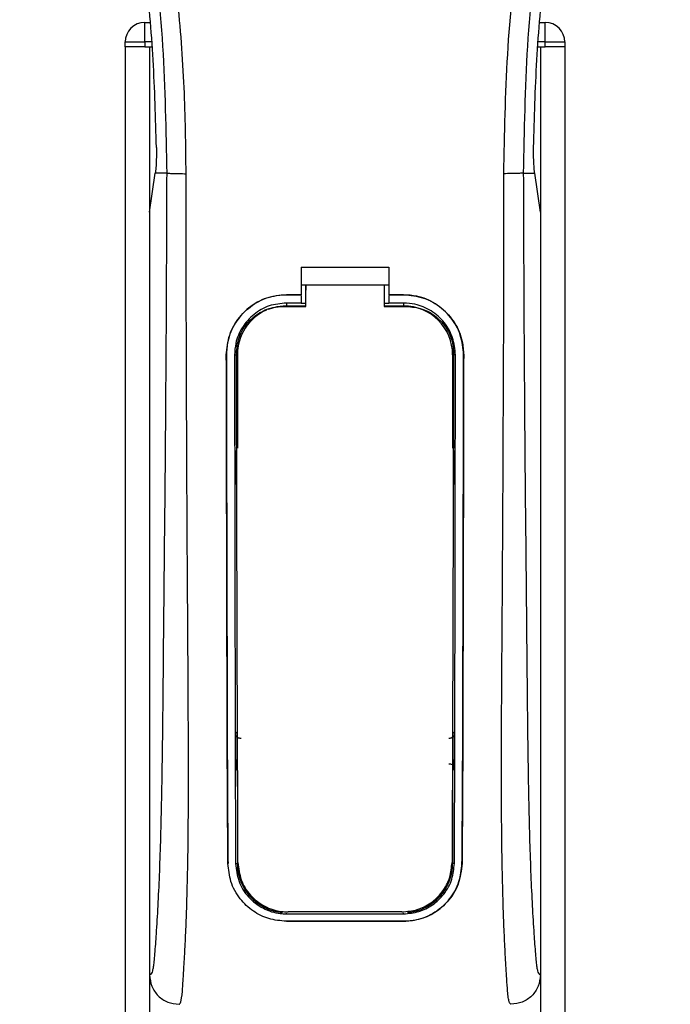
# Model space of a CAD drawing. Header units: millimetres. Extents: x 0 to 420, y 0 to 297.
# Tile 39 of 163: x 63.56 to 65.42, y 221.71 to 224.52. Entities that reach past the tile are written whole.
import ezdxf

# ---------------------------------------------------------------- set-up
doc = ezdxf.new("R2010")
doc.units = ezdxf.units.MM

msp = doc.modelspace()

# ---------------------------------------------------------------- linework, layer by layer
at = {"color": 7, "linetype": 'Continuous', "lineweight": 25}
for p, q in [((63.91934, 224.45203), (63.91934, 224.50776)), ((63.91934, 224.50776), (63.93414, 224.50776)), ((65.04693, 224.50776), (65.06173, 224.50776)), ((65.06173, 224.45203), (65.06173, 224.50776)), ((63.86361, 224.45203), (63.91934, 224.45203)), ((63.86361, 224.4381), (63.86361, 224.45203)), ((63.91934, 224.45203), (63.91934, 224.4381)), ((63.93891, 224.45203), (63.91934, 224.45203)), ((65.06173, 224.45203), (65.04216, 224.45203)), ((65.06173, 224.4381), (65.06173, 224.45203)), ((65.06173, 224.45203), (65.11746, 224.45203)), ((65.11746, 224.45203), (65.11746, 224.4381)), ((63.86361, 224.4381), (63.86361, 209.39193)), ((63.91934, 224.4381), (63.86361, 224.4381)), ((63.91934, 224.4381), (63.9401, 224.4381)), ((63.93327, 224.4381), (63.93327, 209.39193)), ((63.93327, 224.4381), (63.9401, 224.4381)), ((65.04097, 224.4381), (65.0478, 224.4381)), ((65.04097, 224.4381), (65.06173, 224.4381)), ((65.0478, 224.4381), (65.0478, 209.39193)), ((65.11746, 224.4381), (65.06173, 224.4381)), ((65.11746, 224.4381), (65.11746, 209.39193)), ((63.93327, 223.96721), (63.94948, 224.07866)), ((63.94948, 224.07866), (63.94968, 224.08001)), ((63.98197, 224.07866), (63.94948, 224.07866)), ((64.9991, 224.07866), (65.03159, 224.07866)), ((65.03159, 224.07866), (65.03139, 224.08001)), ((65.0478, 223.96721), (65.03159, 224.07866)), ((63.93327, 223.96721), (63.93327, 221.79388)), ((65.0478, 223.96721), (65.0478, 221.79388)), ((64.36515, 223.8102), (64.61592, 223.8102)), ((64.36515, 223.8102), (64.36515, 223.73191)), ((64.61592, 223.8102), (64.61592, 223.73191)), ((64.36515, 223.75978), (64.37909, 223.75978)), ((64.37909, 223.76), (64.602, 223.76)), ((64.37909, 223.76), (64.37909, 223.74539)), ((64.602, 223.75978), (64.61592, 223.75978)), ((64.32335, 223.73191), (64.36515, 223.73191)), ((64.32335, 223.73179), (64.32335, 223.73191)), ((64.36515, 223.73179), (64.32335, 223.73179)), ((64.36515, 223.72966), (64.36515, 223.70836)), ((64.61592, 223.73191), (64.65771, 223.73191)), ((64.65771, 223.73179), (64.61592, 223.73179)), ((64.61592, 223.72966), (64.61592, 223.70836)), ((64.65771, 223.73179), (64.65771, 223.73191)), ((64.36515, 223.70836), (64.32335, 223.70836)), ((64.32335, 223.70836), (64.32335, 223.70021)), ((64.32335, 223.70021), (64.37909, 223.70021)), ((64.37909, 223.70716), (64.36515, 223.70716)), ((64.61592, 223.70716), (64.602, 223.70716)), ((64.602, 223.70021), (64.65771, 223.70021)), ((64.65771, 223.70836), (64.61592, 223.70836)), ((64.65771, 223.70836), (64.65771, 223.70021)), ((64.1522, 223.56038), (64.15207, 223.56038)), ((64.17555, 223.56041), (64.18355, 223.56041)), ((64.18355, 223.56041), (64.18355, 223.29522)), ((64.79752, 223.56041), (64.79752, 223.29522)), ((64.80552, 223.56041), (64.79752, 223.56041)), ((64.82887, 223.56038), (64.82899, 223.56038)), ((64.18355, 222.37671), (64.18355, 222.11152)), ((64.79752, 222.37671), (64.79752, 222.11152)), ((64.15687, 222.11138), (64.15674, 222.11138)), ((64.17868, 222.11152), (64.18355, 222.11152)), ((64.80239, 222.11152), (64.79752, 222.11152)), ((64.8242, 222.11138), (64.82433, 222.11138)), ((64.32335, 221.96801), (64.32335, 221.96996)), ((64.32335, 221.96801), (64.65771, 221.96801)), ((64.65771, 221.96801), (64.65771, 221.96996)), ((64.32335, 221.94687), (64.65771, 221.94687)), ((64.32335, 221.94687), (64.32335, 221.94673)), ((64.65771, 221.94673), (64.32335, 221.94673)), ((64.65771, 221.94687), (64.65771, 221.94673))]:
    msp.add_line(p, q, dxfattribs=at)
at = {"color": 7, "linetype": 'Continuous', "lineweight": 25, "flags": 128}
for points in [[(64.32335, 223.70021), (64.29608, 223.69752), (64.27104, 223.69005)], [(64.31501, 223.69871), (64.32337, 223.69871), (64.37909, 223.6987)], [(64.602, 223.6987), (64.6577, 223.6987), (64.66606, 223.6987)]]:
    msp.add_lwpolyline(points, dxfattribs=at)
at = {"color": 7, "linetype": 'Continuous', "lineweight": 25}
for centre, radius, start, end in [((63.91934, 224.45203), 0.05573, 90, 180), ((65.06173, 224.45203), 0.05573, 0, 90), ((64.65771, 223.56041), 0.1398, 0, 90), ((64.32335, 223.56041), 0.1398, 113.87846, 180), ((64.32335, 222.11152), 0.1398, 180, 265.5108), ((64.65771, 222.11152), 0.1398, 274.4892, 0)]:
    msp.add_arc(centre, radius, start, end, dxfattribs=at)
for points, knots in [([(63.74227, 227.17379), (63.73394, 227.16165), (63.70873, 227.12491), (63.66718, 227.05468), (63.62388, 226.96038), (63.59063, 226.85742), (63.56771, 226.73723), (63.55987, 226.60049), (63.5698, 226.45051), (63.59702, 226.27675), (63.64326, 226.08089), (63.71674, 225.81931), (63.79883, 225.51274), (63.87793, 225.15864), (63.93748, 224.80099), (63.97547, 224.4405), (63.9798, 224.19925), (63.98197, 224.07866)], [0, 0, 0, 0, 0.01713148, 0.05187885, 0.08678877, 0.12161717, 0.15673053, 0.20338813, 0.25034812, 0.29727092, 0.36741646, 0.43767728, 0.5502447, 0.66284727, 0.77534658, 0.88770737, 1, 1, 1, 1]), ([(64.03748, 224.07682), (64.03641, 224.15856), (64.03422, 224.32564), (64.01467, 224.57959), (63.98392, 224.83583), (63.94587, 225.05839), (63.9068, 225.24791), (63.87211, 225.3992), (63.83418, 225.54951), (63.79234, 225.70486), (63.75633, 225.8327), (63.72977, 225.92526), (63.71635, 225.97239), (63.70374, 226.01682), (63.69281, 226.05555), (63.68206, 226.09432), (63.6725, 226.13056), (63.66263, 226.16916), (63.65357, 226.20626), (63.64527, 226.24187), (63.63775, 226.27596), (63.62527, 226.33636), (63.61064, 226.42071), (63.59815, 226.53208), (63.59475, 226.6408), (63.60152, 226.74908), (63.62035, 226.85492), (63.65078, 226.95739), (63.69201, 227.05328), (63.72819, 227.11821), (63.75331, 227.15884), (63.76234, 227.17272), (63.76671, 227.17944)], [0, 0, 0, 0, 0.0757702, 0.1548571, 0.2359051, 0.3148505, 0.3639911, 0.4151955, 0.4586591, 0.5076202, 0.5642678, 0.5817192, 0.5968623, 0.6096795, 0.624536, 0.6341631, 0.6469813, 0.6592987, 0.6711121, 0.6824202, 0.6932232, 0.7035232, 0.739704, 0.7727671, 0.8079075, 0.8413785, 0.8748477, 0.9102013, 0.9450667, 0.9801292, 0.9903909, 1, 1, 1, 1]), ([(64.94359, 224.07682), (64.9456, 224.19014), (64.94962, 224.41676), (64.98468, 224.75507), (65.03305, 225.05259), (65.08762, 225.31031), (65.12714, 225.47283), (65.15484, 225.57913), (65.16782, 225.6279), (65.1806, 225.67492), (65.1933, 225.72092), (65.20663, 225.76855), (65.2211, 225.81977), (65.23871, 225.88135), (65.25743, 225.94671), (65.27678, 226.01494), (65.29551, 226.08096), (65.31478, 226.15391), (65.33358, 226.23089), (65.35588, 226.33391), (65.37649, 226.45787), (65.38749, 226.60532), (65.38242, 226.71906), (65.37037, 226.80073), (65.35963, 226.85289), (65.34578, 226.90527), (65.32942, 226.95512), (65.31009, 227.00423), (65.28869, 227.0511), (65.26543, 227.0961), (65.24027, 227.13919), (65.22319, 227.16536), (65.214, 227.17944)], [0, 0, 0, 0, 0.10501624, 0.21000012, 0.3148093, 0.38417565, 0.45402283, 0.46974914, 0.48595735, 0.50078255, 0.51489215, 0.53016847, 0.54660973, 0.56420695, 0.58951768, 0.60961461, 0.62993527, 0.65313231, 0.67956677, 0.7034488, 0.75098221, 0.79627837, 0.84125889, 0.85770847, 0.87473965, 0.89224616, 0.91011436, 0.92619338, 0.9450023, 0.96297697, 0.98008872, 1, 1, 1, 1]), ([(65.2388, 227.1738), (65.24712, 227.16166), (65.27234, 227.12491), (65.31389, 227.05468), (65.35719, 226.96038), (65.39044, 226.85742), (65.41336, 226.73723), (65.4212, 226.60049), (65.41126, 226.45051), (65.38405, 226.27675), (65.33781, 226.08089), (65.26433, 225.81931), (65.18224, 225.51274), (65.10314, 225.15864), (65.04359, 224.80099), (65.0056, 224.4405), (65.00127, 224.19925), (64.9991, 224.07866)], [0, 0, 0, 0, 0.0171351, 0.0518824, 0.0867922, 0.1216204, 0.1567336, 0.2033911, 0.2503509, 0.2972735, 0.3674188, 0.4376794, 0.5502464, 0.6628485, 0.7753474, 0.8877078, 1, 1, 1, 1]), ([(63.95271, 224.15164), (63.95042, 224.23473), (63.94584, 224.4011), (63.92359, 224.65047), (63.8912, 224.89958), (63.86066, 225.06461), (63.84537, 225.14721)], [0, 0, 0, 0, 0.2486567, 0.4978798, 0.7487052, 1, 1, 1, 1]), ([(65.02835, 224.15164), (65.03064, 224.23473), (65.03523, 224.4011), (65.05747, 224.65047), (65.08987, 224.89958), (65.12041, 225.06461), (65.1357, 225.14721)], [0, 0, 0, 0, 0.2486567, 0.4978798, 0.7487052, 1, 1, 1, 1]), ([(63.95271, 224.15164), (63.95275, 224.14232), (63.95281, 224.12367), (63.95171, 224.09772), (63.95037, 224.08604), (63.94968, 224.08001)], [0, 0, 0, 0, 0.3260001, 0.6519821, 1, 1, 1, 1]), ([(65.03139, 224.08001), (65.03074, 224.08564), (65.02943, 224.09689), (65.02827, 224.12254), (65.02832, 224.14179), (65.02835, 224.15164)], [0, 0, 0, 0, 0.3277767, 0.6555996, 1, 1, 1, 1]), ([(63.98197, 224.07866), (63.98159, 223.9678), (63.98085, 223.75304), (63.97892, 223.43155), (63.9762, 223.11379), (63.97341, 222.85733), (63.97173, 222.6644), (63.97058, 222.53508), (63.969, 222.40729), (63.96687, 222.28608), (63.96416, 222.17637), (63.96077, 222.07878), (63.95671, 221.9903), (63.95223, 221.91593), (63.94841, 221.86356), (63.94558, 221.83257), (63.94353, 221.81582), (63.94132, 221.80494), (63.93791, 221.79492), (63.93517, 221.7943), (63.93327, 221.79388)], [0, 0, 0, 0, 0.1345803, 0.2606891, 0.3908258, 0.5218164, 0.5741497, 0.6260119, 0.6794971, 0.7306436, 0.7758676, 0.8176431, 0.8578189, 0.896894, 0.9271554, 0.9404322, 0.9512566, 0.9620129, 0.9737095, 1, 1, 1, 1]), ([(63.98197, 224.07866), (63.98324, 224.07844), (63.98588, 224.07798), (63.99899, 224.07738), (64.01705, 224.07695), (64.03083, 224.07686), (64.03748, 224.07682)], [0, 0, 0, 0, 0.2412013, 0.5, 0.7587987, 1, 1, 1, 1]), ([(64.01714, 221.71029), (64.01892, 221.71135), (64.02265, 221.71359), (64.02624, 221.73882), (64.02908, 221.77966), (64.03132, 221.81759), (64.03304, 221.84726), (64.03387, 221.86178), (64.03466, 221.87658), (64.0357, 221.89849), (64.03713, 221.93164), (64.03842, 221.96598), (64.03959, 222.00152), (64.04063, 222.03824), (64.04154, 222.07616), (64.04232, 222.11526), (64.04306, 222.15995), (64.04362, 222.21378), (64.04396, 222.28044), (64.04408, 222.35907), (64.04396, 222.44988), (64.04362, 222.55287), (64.04305, 222.66783), (64.04222, 222.79515), (64.04128, 222.9295), (64.04043, 223.06781), (64.03968, 223.20677), (64.03905, 223.34786), (64.03853, 223.48933), (64.0381, 223.62723), (64.03778, 223.75636), (64.03757, 223.86784), (64.03746, 223.95804), (64.0374, 224.02439), (64.03746, 224.06182), (64.03748, 224.07682)], [0, 0, 0, 0, 0.0298605, 0.062661, 0.0824207, 0.1065055, 0.1214363, 0.1269566, 0.1277359, 0.1429311, 0.1582172, 0.1736223, 0.1891751, 0.2049044, 0.2208385, 0.2370044, 0.2534273, 0.275546, 0.3020067, 0.3328988, 0.3683202, 0.4083393, 0.4529465, 0.5020123, 0.5563269, 0.6093284, 0.6630895, 0.718023, 0.7733257, 0.8273697, 0.8780517, 0.923096, 0.956626, 0.9826179, 1, 1, 1, 1]), ([(64.96392, 221.71029), (64.96203, 221.71142), (64.95915, 221.71315), (64.95621, 221.72859), (64.95399, 221.74946), (64.95169, 221.78265), (64.9492, 221.82435), (64.94654, 221.87297), (64.94385, 221.93144), (64.9414, 222.00152), (64.93945, 222.07639), (64.93755, 222.18167), (64.93688, 222.27186), (64.93669, 222.34326), (64.93666, 222.36749), (64.93665, 222.39224), (64.93668, 222.4175), (64.93672, 222.44327), (64.93681, 222.47415), (64.93704, 222.51877), (64.93732, 222.56407), (64.93759, 222.60623), (64.93779, 222.63742), (64.93801, 222.67157), (64.93826, 222.70866), (64.93854, 222.74867), (64.93917, 222.84035), (64.94019, 222.99166), (64.94134, 223.20088), (64.94223, 223.42026), (64.94326, 223.63617), (64.94409, 223.85556), (64.94376, 224.00103), (64.94359, 224.07682)], [0, 0, 0, 0, 0.03096006, 0.04709354, 0.06332994, 0.08597926, 0.10726534, 0.12783892, 0.15830543, 0.18925247, 0.22090934, 0.25349607, 0.31882561, 0.32814182, 0.33763883, 0.34731782, 0.35717968, 0.36722499, 0.37745397, 0.3932487, 0.41925357, 0.43020306, 0.44229541, 0.45552982, 0.46990329, 0.48541007, 0.50204113, 0.57649945, 0.66160129, 0.74559685, 0.83140418, 0.9121632, 1, 1, 1, 1]), ([(64.9991, 224.07866), (64.99783, 224.07844), (64.99519, 224.07798), (64.98208, 224.07738), (64.96402, 224.07695), (64.95023, 224.07686), (64.94359, 224.07682)], [0, 0, 0, 0, 0.2412013, 0.5, 0.7587987, 1, 1, 1, 1]), ([(64.9991, 224.07866), (64.99948, 223.9678), (65.00022, 223.75304), (65.00215, 223.43155), (65.00487, 223.11379), (65.00765, 222.85733), (65.00933, 222.6644), (65.01049, 222.53508), (65.01207, 222.40729), (65.01419, 222.28608), (65.01691, 222.17637), (65.02029, 222.07878), (65.02435, 221.9903), (65.02884, 221.91593), (65.03266, 221.86356), (65.03549, 221.83257), (65.03754, 221.81582), (65.03975, 221.80494), (65.04316, 221.79492), (65.0459, 221.7943), (65.0478, 221.79388)], [0, 0, 0, 0, 0.1345803, 0.2606891, 0.3908258, 0.5218164, 0.5741497, 0.6260119, 0.6794971, 0.7306436, 0.7758676, 0.8176431, 0.8578189, 0.896894, 0.9271554, 0.9404322, 0.9512566, 0.9620129, 0.9737095, 1, 1, 1, 1]), ([(64.37909, 223.6987), (64.37909, 223.7022), (64.37909, 223.72263), (64.37909, 223.74307), (64.37909, 223.76)], [0, 0, 0, 0, 0.1712419, 1, 1, 1, 1]), ([(64.602, 223.76), (64.602, 223.74307), (64.602, 223.72263), (64.602, 223.7022), (64.602, 223.6987)], [0, 0, 0, 0, 0.828615, 1, 1, 1, 1]), ([(64.15207, 223.56038), (64.15394, 223.57965), (64.15767, 223.6182), (64.18717, 223.66962), (64.23066, 223.70842), (64.27887, 223.72899), (64.31071, 223.73108), (64.32335, 223.73191)], [0, 0, 0, 0, 0.2148442, 0.4296944, 0.6444289, 0.8588775, 1, 1, 1, 1]), ([(64.32335, 223.73179), (64.30413, 223.72991), (64.26569, 223.72613), (64.21445, 223.69668), (64.17574, 223.65336), (64.15511, 223.60514), (64.15303, 223.57318), (64.1522, 223.56038)], [0, 0, 0, 0, 0.214095, 0.4281873, 0.6423212, 0.8567424, 1, 1, 1, 1]), ([(64.37909, 223.69802), (64.37909, 223.70156), (64.37909, 223.71735), (64.37909, 223.73314), (64.37909, 223.74539)], [0, 0, 0, 0, 0.22444922, 1, 1, 1, 1]), ([(64.65771, 223.73191), (64.67694, 223.73003), (64.71541, 223.72625), (64.76669, 223.6968), (64.80543, 223.65342), (64.82608, 223.60516), (64.82816, 223.57318), (64.82899, 223.56038)], [0, 0, 0, 0, 0.2140417, 0.428078, 0.6423732, 0.8568778, 1, 1, 1, 1]), ([(64.82887, 223.56038), (64.82701, 223.57964), (64.82328, 223.61816), (64.79379, 223.66953), (64.75036, 223.70831), (64.70219, 223.72886), (64.67035, 223.73096), (64.65771, 223.73179)], [0, 0, 0, 0, 0.2148479, 0.4297059, 0.6442694, 0.8587571, 1, 1, 1, 1]), ([(64.32335, 223.70836), (64.30675, 223.70673), (64.27355, 223.70346), (64.2293, 223.67804), (64.19587, 223.6406), (64.17807, 223.59899), (64.17627, 223.57143), (64.17555, 223.56041)], [0, 0, 0, 0, 0.2141722, 0.4283408, 0.6426173, 0.8571514, 1, 1, 1, 1]), ([(64.18085, 223.56517), (64.18231, 223.58011), (64.18522, 223.60999), (64.2081, 223.64983), (64.24183, 223.68004), (64.27962, 223.6963), (64.30482, 223.69801), (64.31501, 223.69871)], [0, 0, 0, 0, 0.2133277, 0.4266829, 0.6395459, 0.8543822, 1, 1, 1, 1]), ([(64.80552, 223.56041), (64.8039, 223.57704), (64.80066, 223.61031), (64.77517, 223.65467), (64.73762, 223.68813), (64.69605, 223.70584), (64.6686, 223.70764), (64.65771, 223.70836)], [0, 0, 0, 0, 0.2149666, 0.4299412, 0.6447022, 0.8591569, 1, 1, 1, 1]), ([(64.66606, 223.6987), (64.68118, 223.69722), (64.71144, 223.69425), (64.75171, 223.67114), (64.78204, 223.63714), (64.79797, 223.59962), (64.79957, 223.5749), (64.8002, 223.56516)], [0, 0, 0, 0, 0.2155917, 0.4312275, 0.6458938, 0.860392, 1, 1, 1, 1]), ([(64.15674, 222.11138), (64.15643, 222.14737), (64.15579, 222.21936), (64.15492, 222.36928), (64.15406, 222.65), (64.15314, 223.0601), (64.15243, 223.39361), (64.15207, 223.56038)], [0, 0, 0, 0, 0.0777426, 0.1555294, 0.313984, 0.6569639, 1, 1, 1, 1]), ([(64.1522, 223.56038), (64.15242, 223.4392), (64.15287, 223.19683), (64.15374, 222.89492), (64.15425, 222.65243), (64.15469, 222.46998), (64.15541, 222.28747), (64.15638, 222.17003), (64.15687, 222.11138)], [0, 0, 0, 0, 0.2490164, 0.4980152, 0.6229127, 0.7477829, 0.8740258, 1, 1, 1, 1]), ([(64.17555, 223.56041), (64.17569, 223.43923), (64.17598, 223.19681), (64.17658, 222.89485), (64.17693, 222.65234), (64.17723, 222.46997), (64.1777, 222.28754), (64.17835, 222.17015), (64.17868, 222.11152)], [0, 0, 0, 0, 0.2490176, 0.498185, 0.6230408, 0.7478694, 0.8740688, 1, 1, 1, 1]), ([(64.18534, 222.11434), (64.18512, 222.15985), (64.18468, 222.25091), (64.18399, 222.44144), (64.18318, 222.73345), (64.18203, 223.12391), (64.18125, 223.41808), (64.18085, 223.56517)], [0, 0, 0, 0, 0.0978357, 0.1957746, 0.39589, 0.6979489, 1, 1, 1, 1]), ([(64.8002, 223.56516), (64.79993, 223.45819), (64.79937, 223.24418), (64.79833, 222.89542), (64.79751, 222.58427), (64.79674, 222.34702), (64.79621, 222.21276), (64.79588, 222.14714), (64.79572, 222.11434)], [0, 0, 0, 0, 0.2195551, 0.4392381, 0.7185293, 0.858393, 0.9292119, 1, 1, 1, 1]), ([(64.80239, 222.11152), (64.80259, 222.14528), (64.80299, 222.21283), (64.80355, 222.35343), (64.80417, 222.63153), (64.80479, 223.04637), (64.80528, 223.38905), (64.80552, 223.56041)], [0, 0, 0, 0, 0.0730832, 0.1462031, 0.2950753, 0.6474953, 1, 1, 1, 1]), ([(64.8242, 222.11138), (64.8245, 222.14514), (64.8251, 222.21269), (64.82594, 222.35328), (64.82678, 222.60166), (64.82764, 223.01665), (64.82841, 223.35924), (64.82887, 223.56038)], [0, 0, 0, 0, 0.0730778, 0.1461922, 0.2950561, 0.5861196, 1, 1, 1, 1]), ([(64.82899, 223.56038), (64.82877, 223.4392), (64.82832, 223.19685), (64.82745, 222.89494), (64.82694, 222.65247), (64.8265, 222.47005), (64.82578, 222.28759), (64.82481, 222.17008), (64.82433, 222.11138)], [0, 0, 0, 0, 0.2490415, 0.4980658, 0.6229723, 0.7478523, 0.8740546, 1, 1, 1, 1]), ([(64.1772, 223.28839), (64.17721, 223.28407), (64.17725, 223.25595), (64.1773, 223.22362), (64.17734, 223.19561), (64.17735, 223.1914)], [0, 0, 0, 0, 0.1334237, 0.8696656, 1, 1, 1, 1]), ([(64.18163, 223.27847), (64.18124, 223.27878), (64.17962, 223.28005), (64.17777, 223.28352), (64.1774, 223.28673), (64.1772, 223.28839)], [0, 0, 0, 0, 0.1332428, 0.5513392, 1, 1, 1, 1]), ([(64.80386, 223.28839), (64.80369, 223.28684), (64.80336, 223.28373), (64.80159, 223.28025), (64.79991, 223.27888), (64.79944, 223.2785)], [0, 0, 0, 0, 0.4197308, 0.8394614, 1, 1, 1, 1]), ([(64.80372, 223.1914), (64.80372, 223.19561), (64.80377, 223.22362), (64.80382, 223.25595), (64.80386, 223.28407), (64.80386, 223.28839)], [0, 0, 0, 0, 0.1303344, 0.8665763, 1, 1, 1, 1]), ([(64.17735, 223.1914), (64.17752, 223.19296), (64.17784, 223.19608), (64.17963, 223.19961), (64.18135, 223.20101), (64.18184, 223.20141)], [0, 0, 0, 0, 0.4160512, 0.8321625, 1, 1, 1, 1]), ([(64.79923, 223.20144), (64.79964, 223.20111), (64.80128, 223.19982), (64.80315, 223.19632), (64.80352, 223.19309), (64.80372, 223.1914)], [0, 0, 0, 0, 0.1394793, 0.5506459, 1, 1, 1, 1]), ([(64.17855, 222.48188), (64.17895, 222.48232), (64.17987, 222.48334), (64.18139, 222.48497), (64.18266, 222.48628), (64.18341, 222.48704), (64.18355, 222.48718)], [0, 0, 0, 0, 0.23957, 0.5510243, 0.9142459, 1, 1, 1, 1]), ([(64.79752, 222.48718), (64.79826, 222.48642), (64.79962, 222.48503), (64.80129, 222.48324), (64.80221, 222.48222), (64.80252, 222.48188)], [0, 0, 0, 0, 0.4489749, 0.8121966, 1, 1, 1, 1]), ([(64.17855, 222.48188), (64.17856, 222.47751), (64.17862, 222.44834), (64.1787, 222.41494), (64.17878, 222.386), (64.17879, 222.38174)], [0, 0, 0, 0, 0.1304713, 0.8719742, 1, 1, 1, 1]), ([(64.19402, 222.46806), (64.19245, 222.46805), (64.18932, 222.46801), (64.18492, 222.46992), (64.1814, 222.47306), (64.17901, 222.47722), (64.1787, 222.48033), (64.17855, 222.48188)], [0, 0, 0, 0, 0.19951847, 0.39901593, 0.59909925, 0.80028428, 1, 1, 1, 1]), ([(64.80252, 222.48188), (64.80236, 222.48031), (64.80204, 222.47717), (64.79961, 222.47298), (64.79604, 222.46985), (64.79164, 222.468), (64.78855, 222.46804), (64.78705, 222.46806)], [0, 0, 0, 0, 0.2023246, 0.4046539, 0.6067659, 0.8079877, 1, 1, 1, 1]), ([(64.80228, 222.38174), (64.80229, 222.386), (64.80237, 222.41494), (64.80245, 222.44834), (64.80251, 222.47751), (64.80252, 222.48188)], [0, 0, 0, 0, 0.1280258, 0.8695287, 1, 1, 1, 1]), ([(64.18355, 222.37671), (64.18283, 222.37745), (64.1815, 222.37881), (64.17991, 222.38051), (64.17905, 222.38146), (64.17879, 222.38174)], [0, 0, 0, 0, 0.4562153, 0.8385917, 1, 1, 1, 1]), ([(64.78692, 222.39564), (64.78848, 222.39565), (64.79158, 222.39568), (64.79593, 222.39378), (64.79941, 222.39067), (64.80181, 222.3865), (64.80212, 222.38335), (64.80228, 222.38174)], [0, 0, 0, 0, 0.1972455, 0.3944793, 0.5922386, 0.7922658, 1, 1, 1, 1]), ([(64.80228, 222.38174), (64.80193, 222.38136), (64.80107, 222.38041), (64.7996, 222.37885), (64.79836, 222.37756), (64.79763, 222.37683), (64.79752, 222.37671)], [0, 0, 0, 0, 0.2159047, 0.5437839, 0.9261602, 1, 1, 1, 1]), ([(64.32335, 221.94673), (64.30636, 221.94826), (64.27241, 221.95131), (64.2265, 221.97476), (64.18847, 222.01071), (64.16219, 222.05786), (64.1585, 222.09412), (64.15674, 222.11138)], [0, 0, 0, 0, 0.1867018, 0.3729124, 0.5722054, 0.7963772, 1, 1, 1, 1]), ([(64.17868, 222.11152), (64.18064, 222.09411), (64.18458, 222.05929), (64.21315, 222.01424), (64.25442, 221.98191), (64.29466, 221.96907), (64.31753, 221.96822), (64.32335, 221.96801)], [0, 0, 0, 0, 0.2365907, 0.4730955, 0.7094684, 0.9259916, 1, 1, 1, 1]), ([(64.18534, 222.11434), (64.18723, 222.09745), (64.191, 222.06366), (64.21865, 222.01979), (64.25872, 221.98803), (64.29851, 221.97483), (64.32163, 221.97389), (64.32798, 221.97364)], [0, 0, 0, 0, 0.2333586, 0.4666154, 0.700476, 0.9177481, 1, 1, 1, 1]), ([(64.65308, 221.97363), (64.66787, 221.97498), (64.69742, 221.97767), (64.73727, 221.99831), (64.76982, 222.0297), (64.79152, 222.06992), (64.79438, 222.10018), (64.79572, 222.11434)], [0, 0, 0, 0, 0.1905868, 0.3807478, 0.5820906, 0.8045106, 1, 1, 1, 1]), ([(64.65771, 221.96801), (64.67254, 221.96935), (64.70216, 221.97202), (64.74218, 221.99259), (64.77515, 222.02401), (64.79781, 222.06507), (64.80091, 222.09649), (64.80239, 222.11152)], [0, 0, 0, 0, 0.1873634, 0.3742734, 0.5733177, 0.7958103, 1, 1, 1, 1]), ([(64.82433, 222.11138), (64.822, 222.09137), (64.81734, 222.05136), (64.78441, 221.99972), (64.73689, 221.9626), (64.69052, 221.94792), (64.66425, 221.94697), (64.65771, 221.94673)], [0, 0, 0, 0, 0.2362426, 0.4723403, 0.7098627, 0.9278237, 1, 1, 1, 1]), ([(64.65771, 221.94687), (64.67464, 221.94839), (64.70845, 221.95142), (64.75417, 221.97468), (64.79217, 222.01038), (64.81865, 222.0575), (64.8224, 222.09394), (64.8242, 222.11138)], [0, 0, 0, 0, 0.1858018, 0.3710943, 0.5695952, 0.7939653, 1, 1, 1, 1]), ([(64.65308, 221.97363), (64.64696, 221.97363), (64.58725, 221.97363), (64.47889, 221.97364), (64.37664, 221.97364), (64.32798, 221.97364)], [0, 0, 0, 0, 0.0564649, 0.5510099, 1, 1, 1, 1]), ([(63.93327, 221.79388), (63.93453, 221.78291), (63.93706, 221.76098), (63.95648, 221.73337), (63.98419, 221.71407), (64.00615, 221.71156), (64.01714, 221.71031)], [0, 0, 0, 0, 0.2499459, 0.4997381, 0.749424, 1, 1, 1, 1]), ([(65.0478, 221.79388), (65.04653, 221.78291), (65.044, 221.76098), (65.02458, 221.73337), (64.99687, 221.71407), (64.97492, 221.71156), (64.96392, 221.71031)], [0, 0, 0, 0, 0.2499459, 0.4997381, 0.749424, 1, 1, 1, 1])]:
    msp.add_open_spline(points, degree=3, knots=knots, dxfattribs=at)

doc.saveas('drawing.dxf')
